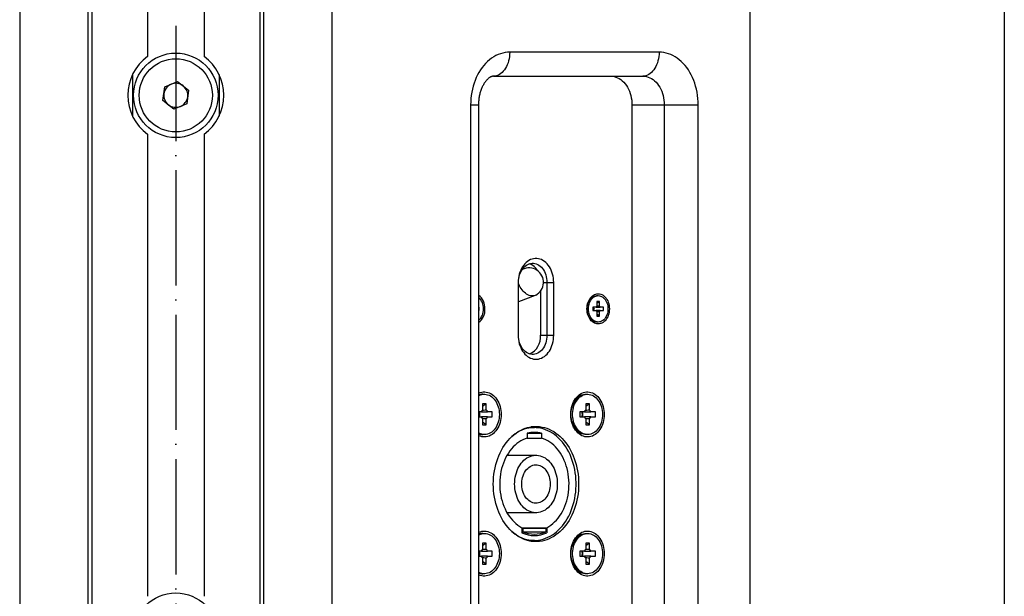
# Model space of a CAD drawing. Header units: millimetres. Extents: x 16448 to 19047, y 3049 to 4868.
# Tile 13 of 41: x 17835 to 18040, y 3938 to 4058. Entities that reach past the tile are written whole.
import ezdxf

# ---------------------------------------------------------------- set-up
doc = ezdxf.new("R2010")
doc.units = ezdxf.units.MM
doc.linetypes.add('ACAD_ISO04W100', pattern=[30, 24, -3, 0, -3])
doc.layers.add('1', color=7, linetype='Continuous')
doc.layers.add('3', color=1, linetype='ACAD_ISO04W100')

msp = doc.modelspace()

# ---------------------------------------------------------------- linework, layer by layer
at = {"layer": '1'}
for p, q in [((17834.875, 4337.671), (17834.875, 3747.671)), ((17899.875, 4337.671), (17899.875, 3747.671)), ((17986.875, 4337.671), (17986.875, 3747.671)), ((18039.875, 4337.671), (18039.875, 3747.671)), ((17849.125, 3772.671), (17849.125, 4312.671)), ((17849.875, 4312.671), (17849.875, 3772.671)), ((17884.875, 4312.671), (17884.875, 3772.671)), ((17885.625, 4312.671), (17885.625, 3772.671)), ((17861.5, 4147.079), (17861.5, 4050.763)), ((17873.25, 4147.079), (17873.25, 4050.763)), ((17967.997, 4051.671), (17936.903, 4051.671)), ((17858.375, 4047.03), (17858.375, 4038.312)), ((17876.375, 4047.03), (17876.375, 4038.312)), ((17865.084, 4044.427), (17867.751, 4045.533)), ((17867.751, 4045.533), (17870.042, 4043.777)), ((17933.542, 4046.671), (17964.636, 4046.671)), ((17864.709, 4041.565), (17865.084, 4044.427)), ((17870.042, 4043.777), (17869.666, 4040.914)), ((17867, 4039.809), (17864.709, 4041.565)), ((17869.666, 4040.914), (17867, 4039.809)), ((17928.76, 4040.671), (17928.76, 3878.671)), ((17928.76, 4040.671), (17930.398, 4040.671)), ((17930.398, 4040.671), (17930.398, 3878.671)), ((17962.355, 4040.671), (17969.078, 4040.671)), ((17962.355, 4040.671), (17962.355, 3878.671)), ((17969.078, 4040.671), (17976.14, 4040.671)), ((17969.078, 4040.671), (17969.078, 3878.671)), ((17976.14, 3878.671), (17976.14, 4040.671)), ((17861.5, 4034.579), (17861.5, 3938.263)), ((17873.25, 4034.579), (17873.25, 3938.263)), ((17939.474, 4006.322), (17939.569, 4006.376)), ((17938.662, 4003.671), (17938.662, 3992.671)), ((17938.662, 4003.671), (17938.73, 4003.671)), ((17938.73, 3992.671), (17938.73, 4003.671)), ((17943.937, 4003.671), (17944.653, 4003.671)), ((17944.653, 4003.671), (17946.065, 4003.671)), ((17944.653, 4003.671), (17944.653, 3992.671)), ((17946.065, 3992.671), (17946.065, 4003.671)), ((17943.308, 4001.868), (17943.308, 3992.671)), ((17942.173, 4000.976), (17938.73, 3999.619)), ((17955.048, 3999.671), (17955.048, 3998.761)), ((17955.596, 3999.671), (17955.048, 3999.671)), ((17955.596, 3999.671), (17955.048, 3999.265)), ((17955.053, 4000.921), (17955.322, 4000.921)), ((17955.596, 3998.761), (17955.596, 3999.671)), ((17930.521, 3998.541), (17930.398, 3998.541)), ((17930.398, 3997.801), (17930.521, 3997.801)), ((17930.521, 3997.801), (17930.521, 3998.541)), ((17954.212, 3998.541), (17954.212, 3997.801)), ((17954.885, 3998.541), (17954.212, 3998.541)), ((17954.212, 3997.801), (17954.885, 3997.801)), ((17954.339, 3998.418), (17954.339, 3998.541)), ((17954.339, 3997.801), (17954.339, 3997.923)), ((17955.048, 3997.581), (17955.048, 3996.671)), ((17955.596, 3996.671), (17955.596, 3997.581)), ((17956.433, 3998.541), (17955.759, 3998.541)), ((17955.759, 3997.801), (17956.433, 3997.801)), ((17956.433, 3997.801), (17956.433, 3998.541)), ((17955.596, 3996.671), (17955.048, 3997.077)), ((17955.048, 3996.671), (17955.596, 3996.671)), ((17955.322, 3995.421), (17955.053, 3995.421)), ((17938.662, 3992.671), (17938.73, 3992.671)), ((17943.308, 3992.671), (17944.653, 3992.671)), ((17944.653, 3992.671), (17946.065, 3992.671)), ((17931.296, 3980.371), (17931.632, 3980.371)), ((17952.765, 3980.371), (17953.101, 3980.371)), ((17931.25, 3978.371), (17931.25, 3977.059)), ((17932.013, 3978.371), (17931.25, 3978.371)), ((17932.013, 3978.371), (17931.25, 3977.805)), ((17932.013, 3977.059), (17932.013, 3978.371)), ((17952.72, 3978.371), (17952.72, 3977.059)), ((17953.482, 3978.371), (17952.72, 3978.371)), ((17953.482, 3978.371), (17952.72, 3977.805)), ((17953.482, 3977.059), (17953.482, 3978.371)), ((17930.974, 3976.686), (17930.398, 3976.686)), ((17930.398, 3975.656), (17930.974, 3975.656)), ((17930.647, 3975.656), (17930.647, 3976.686)), ((17931.25, 3975.283), (17931.25, 3973.971)), ((17932.013, 3973.971), (17932.013, 3975.283)), ((17933.26, 3976.686), (17932.289, 3976.686)), ((17932.289, 3975.656), (17933.26, 3975.656)), ((17933.26, 3975.656), (17933.26, 3976.686)), ((17951.472, 3976.686), (17951.472, 3975.656)), ((17952.444, 3976.686), (17951.472, 3976.686)), ((17951.472, 3975.656), (17952.444, 3975.656)), ((17952.116, 3975.656), (17952.116, 3976.686)), ((17952.72, 3975.283), (17952.72, 3973.971)), ((17953.482, 3973.971), (17953.482, 3975.283)), ((17954.73, 3976.686), (17953.758, 3976.686)), ((17953.758, 3975.656), (17954.73, 3975.656)), ((17954.73, 3975.656), (17954.73, 3976.686)), ((17932.013, 3973.971), (17931.25, 3974.536)), ((17931.25, 3973.971), (17932.013, 3973.971)), ((17940.562, 3973.421), (17942.03, 3973.421)), ((17953.482, 3973.971), (17952.72, 3974.536)), ((17952.72, 3973.971), (17953.482, 3973.971)), ((17931.632, 3971.971), (17931.296, 3971.971)), ((17940.55, 3972.233), (17940.55, 3971.214)), ((17940.55, 3972.233), (17943.511, 3972.233)), ((17940.55, 3971.214), (17943.511, 3971.214)), ((17943.511, 3972.233), (17943.511, 3971.214)), ((17953.101, 3971.971), (17952.765, 3971.971)), ((17936.341, 3967.671), (17942.366, 3967.671)), ((17942.366, 3955.671), (17936.341, 3955.671)), ((17939.439, 3952.571), (17939.439, 3951.507)), ((17939.439, 3952.571), (17944.621, 3952.571)), ((17939.661, 3952.461), (17939.661, 3951.723)), ((17939.661, 3952.461), (17944.399, 3952.461)), ((17944.399, 3952.461), (17944.399, 3951.723)), ((17944.621, 3952.571), (17944.621, 3951.507)), ((17931.296, 3951.371), (17931.632, 3951.371)), ((17939.661, 3951.723), (17944.399, 3951.723)), ((17952.765, 3951.371), (17953.101, 3951.371)), ((17931.25, 3949.371), (17931.25, 3948.059)), ((17932.013, 3949.371), (17931.25, 3949.371)), ((17932.013, 3949.371), (17931.25, 3948.805)), ((17932.013, 3948.059), (17932.013, 3949.371)), ((17942.03, 3949.921), (17940.562, 3949.921)), ((17952.72, 3949.371), (17952.72, 3948.059)), ((17953.482, 3949.371), (17952.72, 3949.371)), ((17953.482, 3949.371), (17952.72, 3948.805)), ((17953.482, 3948.059), (17953.482, 3949.371)), ((17930.974, 3947.686), (17930.398, 3947.686)), ((17930.398, 3946.656), (17930.974, 3946.656)), ((17930.647, 3946.656), (17930.647, 3947.686)), ((17931.25, 3946.283), (17931.25, 3944.971)), ((17932.013, 3944.971), (17932.013, 3946.283)), ((17933.26, 3947.686), (17932.289, 3947.686)), ((17932.289, 3946.656), (17933.26, 3946.656)), ((17933.26, 3946.656), (17933.26, 3947.686)), ((17951.472, 3947.686), (17951.472, 3946.656)), ((17952.444, 3947.686), (17951.472, 3947.686)), ((17951.472, 3946.656), (17952.444, 3946.656)), ((17952.116, 3946.656), (17952.116, 3947.686)), ((17952.72, 3946.283), (17952.72, 3944.971)), ((17953.482, 3944.971), (17953.482, 3946.283)), ((17954.73, 3947.686), (17953.758, 3947.686)), ((17953.758, 3946.656), (17954.73, 3946.656)), ((17954.73, 3946.656), (17954.73, 3947.686)), ((17932.013, 3944.971), (17931.25, 3945.536)), ((17931.25, 3944.971), (17932.013, 3944.971)), ((17953.482, 3944.971), (17952.72, 3945.536)), ((17952.72, 3944.971), (17953.482, 3944.971)), ((17931.632, 3942.971), (17931.296, 3942.971)), ((17953.101, 3942.971), (17952.765, 3942.971))]:
    msp.add_line(p, q, dxfattribs=at)
at = {"layer": '1', "flags": 128}
for points in [[(17936.903, 4051.671), (17936.412, 4051.651), (17935.922, 4051.591), (17935.435, 4051.491), (17934.954, 4051.351), (17934.481, 4051.173), (17934.015, 4050.956), (17933.561, 4050.702), (17933.119, 4050.411), (17932.69, 4050.084), (17932.277, 4049.724), (17931.881, 4049.33), (17931.503, 4048.904), (17931.145, 4048.449), (17930.808, 4047.965), (17930.493, 4047.455), (17930.201, 4046.92), (17929.934, 4046.362), (17929.692, 4045.783), (17929.477, 4045.185), (17929.289, 4044.572), (17929.128, 4043.943), (17928.996, 4043.303), (17928.893, 4042.654), (17928.819, 4041.997), (17928.775, 4041.335), (17928.76, 4040.671)], [(17936.903, 4051.671), (17936.889, 4051.21), (17936.846, 4050.752), (17936.775, 4050.303), (17936.676, 4049.865), (17936.551, 4049.442), (17936.4, 4049.039), (17936.224, 4048.658), (17936.026, 4048.302), (17935.806, 4047.976), (17935.568, 4047.681), (17935.311, 4047.42), (17935.04, 4047.195), (17934.756, 4047.009), (17934.462, 4046.862), (17934.16, 4046.756), (17933.852, 4046.692), (17933.542, 4046.671)], [(17967.997, 4051.671), (17967.983, 4051.21), (17967.94, 4050.752), (17967.869, 4050.303), (17967.77, 4049.865), (17967.645, 4049.442), (17967.493, 4049.039), (17967.318, 4048.658), (17967.12, 4048.302), (17966.9, 4047.976), (17966.661, 4047.681), (17966.405, 4047.42), (17966.134, 4047.195), (17965.85, 4047.009), (17965.556, 4046.862), (17965.253, 4046.756), (17964.946, 4046.692), (17964.636, 4046.671)], [(17976.14, 4040.671), (17976.126, 4041.335), (17976.081, 4041.997), (17976.007, 4042.654), (17975.904, 4043.303), (17975.772, 4043.943), (17975.611, 4044.572), (17975.423, 4045.185), (17975.208, 4045.783), (17974.966, 4046.362), (17974.699, 4046.92), (17974.407, 4047.455), (17974.092, 4047.965), (17973.755, 4048.449), (17973.397, 4048.904), (17973.019, 4049.33), (17972.623, 4049.724), (17972.21, 4050.084), (17971.781, 4050.411), (17971.339, 4050.702), (17970.885, 4050.956), (17970.42, 4051.173), (17969.946, 4051.351), (17969.465, 4051.491), (17968.978, 4051.591), (17968.489, 4051.651), (17967.997, 4051.671)], [(17957.913, 4046.671), (17958.28, 4046.65), (17958.644, 4046.589), (17959.004, 4046.487), (17959.355, 4046.346), (17959.697, 4046.166), (17960.027, 4045.948), (17960.343, 4045.694), (17960.641, 4045.406), (17960.922, 4045.085), (17961.181, 4044.735), (17961.418, 4044.356), (17961.632, 4043.953), (17961.82, 4043.527), (17961.981, 4043.081), (17962.114, 4042.619), (17962.219, 4042.144), (17962.295, 4041.658), (17962.34, 4041.166), (17962.355, 4040.671)], [(17964.636, 4046.671), (17965.002, 4046.65), (17965.367, 4046.589), (17965.726, 4046.487), (17966.078, 4046.346), (17966.42, 4046.166), (17966.75, 4045.948), (17967.065, 4045.694), (17967.364, 4045.406), (17967.644, 4045.085), (17967.904, 4044.735), (17968.141, 4044.356), (17968.354, 4043.953), (17968.542, 4043.527), (17968.703, 4043.081), (17968.837, 4042.619), (17968.942, 4042.144), (17969.017, 4041.658), (17969.062, 4041.166), (17969.078, 4040.671)], [(17946.065, 4003.671), (17946.05, 4004.119), (17946.006, 4004.564), (17945.932, 4005.001), (17945.829, 4005.428), (17945.699, 4005.84), (17945.541, 4006.235), (17945.358, 4006.61), (17945.151, 4006.961), (17944.922, 4007.285), (17944.671, 4007.58), (17944.403, 4007.844), (17944.118, 4008.074), (17943.818, 4008.269), (17943.507, 4008.426), (17943.187, 4008.546), (17942.86, 4008.626), (17942.53, 4008.666), (17942.197, 4008.666), (17941.867, 4008.626), (17941.54, 4008.546), (17941.22, 4008.426), (17940.909, 4008.269), (17940.609, 4008.074), (17940.324, 4007.844), (17940.056, 4007.58), (17939.805, 4007.285), (17939.576, 4006.961), (17939.369, 4006.61), (17939.186, 4006.235), (17939.028, 4005.84), (17938.898, 4005.428), (17938.795, 4005.001), (17938.721, 4004.564), (17938.677, 4004.119), (17938.662, 4003.671)], [(17938.73, 4003.671), (17938.745, 4004.076), (17938.791, 4004.476), (17938.866, 4004.868), (17938.97, 4005.248), (17939.102, 4005.612), (17939.261, 4005.956), (17939.444, 4006.276), (17939.651, 4006.57), (17939.879, 4006.834), (17940.125, 4007.065), (17940.387, 4007.262), (17940.663, 4007.422), (17940.949, 4007.543), (17941.243, 4007.625), (17941.541, 4007.666), (17941.841, 4007.666), (17942.14, 4007.625), (17942.434, 4007.543), (17942.72, 4007.422), (17942.995, 4007.262), (17943.258, 4007.065), (17943.504, 4006.834), (17943.732, 4006.57), (17943.938, 4006.276), (17944.122, 4005.956), (17944.28, 4005.612), (17944.413, 4005.248), (17944.517, 4004.868), (17944.592, 4004.476), (17944.637, 4004.076), (17944.653, 4003.671)], [(17942.305, 4001.035), (17942.193, 4000.984), (17941.963, 4000.911), (17941.719, 4000.874), (17941.466, 4000.874), (17941.205, 4000.911), (17940.941, 4000.984), (17940.677, 4001.093), (17940.417, 4001.236), (17940.163, 4001.411), (17939.919, 4001.616), (17939.688, 4001.848), (17939.474, 4002.104), (17939.279, 4002.382), (17939.106, 4002.676), (17938.956, 4002.984), (17938.832, 4003.302), (17938.736, 4003.625), (17938.73, 4003.647)], [(17957.654, 3998.171), (17957.639, 3997.818), (17957.596, 3997.47), (17957.523, 3997.131), (17957.423, 3996.804), (17957.297, 3996.495), (17957.145, 3996.207), (17956.971, 3995.943), (17956.776, 3995.708), (17956.563, 3995.504), (17956.334, 3995.333), (17956.092, 3995.198), (17955.841, 3995.1), (17955.583, 3995.041), (17955.322, 3995.021), (17955.061, 3995.041), (17954.803, 3995.1), (17954.552, 3995.198), (17954.31, 3995.333), (17954.081, 3995.504), (17953.868, 3995.708), (17953.673, 3995.943), (17953.499, 3996.207), (17953.347, 3996.495), (17953.221, 3996.804), (17953.121, 3997.131), (17953.048, 3997.47), (17953.005, 3997.818), (17952.99, 3998.171), (17953.005, 3998.524), (17953.048, 3998.872), (17953.121, 3999.211), (17953.221, 3999.538), (17953.347, 3999.847), (17953.499, 4000.135), (17953.673, 4000.398), (17953.868, 4000.634), (17954.081, 4000.838), (17954.31, 4001.009), (17954.552, 4001.144), (17954.803, 4001.242), (17955.061, 4001.301), (17955.322, 4001.321), (17955.583, 4001.301), (17955.841, 4001.242), (17956.092, 4001.144), (17956.334, 4001.009), (17956.563, 4000.838), (17956.776, 4000.634), (17956.971, 4000.398), (17957.145, 4000.135), (17957.297, 3999.847), (17957.423, 3999.538), (17957.523, 3999.211), (17957.596, 3998.872), (17957.639, 3998.524), (17957.654, 3998.171)], [(17955.053, 3995.421), (17954.808, 3995.441), (17954.566, 3995.501), (17954.331, 3995.6), (17954.107, 3995.736), (17953.897, 3995.908), (17953.703, 3996.112), (17953.529, 3996.347), (17953.378, 3996.609), (17953.25, 3996.893), (17953.15, 3997.196), (17953.076, 3997.513), (17953.032, 3997.839), (17953.017, 3998.171), (17953.032, 3998.502), (17953.076, 3998.829), (17953.15, 3999.146), (17953.25, 3999.449), (17953.378, 3999.733), (17953.529, 3999.994), (17953.703, 4000.229), (17953.897, 4000.434), (17954.107, 4000.606), (17954.331, 4000.742), (17954.566, 4000.841), (17954.808, 4000.901), (17955.053, 4000.921), (17955.053, 4000.921)], [(17957.358, 3998.171), (17957.343, 3997.839), (17957.299, 3997.513), (17957.226, 3997.196), (17957.125, 3996.893), (17956.998, 3996.609), (17956.846, 3996.347), (17956.672, 3996.112), (17956.479, 3995.908), (17956.268, 3995.736), (17956.044, 3995.6), (17955.809, 3995.501), (17955.567, 3995.441), (17955.322, 3995.421), (17955.077, 3995.441), (17954.835, 3995.501), (17954.6, 3995.6), (17954.376, 3995.736), (17954.166, 3995.908), (17953.972, 3996.112), (17953.798, 3996.347), (17953.647, 3996.609), (17953.519, 3996.893), (17953.418, 3997.196), (17953.345, 3997.513), (17953.301, 3997.839), (17953.286, 3998.171), (17953.301, 3998.502), (17953.345, 3998.829), (17953.418, 3999.146), (17953.519, 3999.449), (17953.647, 3999.733), (17953.798, 3999.994), (17953.972, 4000.229), (17954.166, 4000.434), (17954.376, 4000.606), (17954.6, 4000.742), (17954.835, 4000.841), (17955.077, 4000.901), (17955.322, 4000.921), (17955.567, 4000.901), (17955.809, 4000.841), (17956.044, 4000.742), (17956.268, 4000.606), (17956.479, 4000.434), (17956.672, 4000.229), (17956.846, 3999.994), (17956.998, 3999.733), (17957.125, 3999.449), (17957.226, 3999.146), (17957.299, 3998.829), (17957.343, 3998.502), (17957.358, 3998.171)], [(17938.662, 3992.671), (17938.677, 3992.223), (17938.721, 3991.778), (17938.795, 3991.341), (17938.898, 3990.914), (17939.028, 3990.501), (17939.186, 3990.106), (17939.369, 3989.732), (17939.576, 3989.381), (17939.805, 3989.057), (17940.056, 3988.762), (17940.324, 3988.498), (17940.609, 3988.268), (17940.909, 3988.073), (17941.22, 3987.916), (17941.54, 3987.796), (17941.867, 3987.716), (17942.197, 3987.676), (17942.53, 3987.676), (17942.86, 3987.716), (17943.187, 3987.796), (17943.507, 3987.916), (17943.818, 3988.073), (17944.118, 3988.268), (17944.403, 3988.498), (17944.671, 3988.762), (17944.922, 3989.057), (17945.151, 3989.381), (17945.358, 3989.732), (17945.541, 3990.106), (17945.699, 3990.501), (17945.829, 3990.914), (17945.932, 3991.341), (17946.006, 3991.778), (17946.05, 3992.223), (17946.065, 3992.671)], [(17944.653, 3992.671), (17944.637, 3992.266), (17944.592, 3991.866), (17944.517, 3991.473), (17944.413, 3991.093), (17944.28, 3990.73), (17944.122, 3990.386), (17943.938, 3990.065), (17943.732, 3989.772), (17943.504, 3989.508), (17943.258, 3989.276), (17942.995, 3989.08), (17942.72, 3988.92), (17942.434, 3988.799), (17942.14, 3988.717), (17941.841, 3988.676), (17941.541, 3988.676), (17941.243, 3988.717), (17940.949, 3988.799), (17940.663, 3988.92), (17940.387, 3989.08), (17940.125, 3989.276), (17939.879, 3989.508), (17939.651, 3989.772), (17939.444, 3990.065), (17939.261, 3990.386), (17939.102, 3990.73), (17938.97, 3991.093), (17938.866, 3991.473), (17938.791, 3991.866), (17938.745, 3992.266), (17938.73, 3992.671)], [(17930.398, 3980.566), (17930.466, 3980.6), (17930.769, 3980.724), (17931.079, 3980.811), (17931.394, 3980.86), (17931.711, 3980.87), (17932.027, 3980.84), (17932.34, 3980.773), (17932.646, 3980.667), (17932.945, 3980.523), (17933.232, 3980.344), (17933.507, 3980.13), (17933.766, 3979.883), (17934.007, 3979.606), (17934.228, 3979.3), (17934.428, 3978.968), (17934.605, 3978.613), (17934.757, 3978.238), (17934.883, 3977.845), (17934.982, 3977.439), (17935.054, 3977.022), (17935.097, 3976.598), (17935.111, 3976.171)], [(17930.398, 3980.026), (17930.529, 3980.098), (17930.815, 3980.223), (17931.108, 3980.311), (17931.406, 3980.36), (17931.707, 3980.37), (17932.006, 3980.34), (17932.303, 3980.272), (17932.592, 3980.165), (17932.873, 3980.021), (17933.143, 3979.842), (17933.398, 3979.627), (17933.637, 3979.381), (17933.857, 3979.105), (17934.056, 3978.801), (17934.233, 3978.473), (17934.385, 3978.123), (17934.511, 3977.755), (17934.611, 3977.372), (17934.683, 3976.978), (17934.726, 3976.576), (17934.741, 3976.171)], [(17956.581, 3976.171), (17956.566, 3975.743), (17956.523, 3975.32), (17956.452, 3974.903), (17956.352, 3974.497), (17956.226, 3974.104), (17956.074, 3973.729), (17955.897, 3973.374), (17955.697, 3973.042), (17955.476, 3972.736), (17955.235, 3972.458), (17954.976, 3972.212), (17954.702, 3971.998), (17954.414, 3971.818), (17954.116, 3971.675), (17953.809, 3971.569), (17953.496, 3971.501), (17953.18, 3971.472), (17952.864, 3971.482), (17952.549, 3971.53), (17952.239, 3971.617), (17951.936, 3971.742), (17951.643, 3971.904), (17951.361, 3972.101), (17951.094, 3972.331), (17950.844, 3972.593), (17950.613, 3972.886), (17950.402, 3973.205), (17950.213, 3973.549), (17950.049, 3973.914), (17949.91, 3974.298), (17949.797, 3974.698), (17949.711, 3975.11), (17949.654, 3975.531), (17949.625, 3975.957), (17949.625, 3976.385), (17949.654, 3976.811), (17949.711, 3977.232), (17949.797, 3977.644), (17949.91, 3978.043), (17950.049, 3978.428), (17950.213, 3978.793), (17950.402, 3979.137), (17950.613, 3979.456), (17950.844, 3979.748), (17951.094, 3980.011), (17951.361, 3980.241), (17951.643, 3980.438), (17951.936, 3980.6), (17952.239, 3980.724), (17952.549, 3980.811), (17952.864, 3980.86), (17953.18, 3980.87), (17953.496, 3980.84), (17953.809, 3980.773), (17954.116, 3980.667), (17954.414, 3980.523), (17954.702, 3980.344), (17954.976, 3980.13), (17955.235, 3979.883), (17955.476, 3979.606), (17955.697, 3979.3), (17955.897, 3978.968), (17956.074, 3978.613), (17956.226, 3978.238), (17956.352, 3977.845), (17956.452, 3977.439), (17956.523, 3977.022), (17956.566, 3976.598), (17956.581, 3976.171)], [(17952.765, 3971.971), (17952.54, 3971.982), (17952.241, 3972.031), (17951.948, 3972.118), (17951.662, 3972.244), (17951.387, 3972.406), (17951.124, 3972.603), (17950.877, 3972.834), (17950.647, 3973.095), (17950.438, 3973.386), (17950.249, 3973.702), (17950.085, 3974.042), (17949.945, 3974.401), (17949.832, 3974.777), (17949.746, 3975.166), (17949.688, 3975.564), (17949.659, 3975.968), (17949.659, 3976.374), (17949.688, 3976.778), (17949.746, 3977.176), (17949.832, 3977.565), (17949.945, 3977.941), (17950.085, 3978.3), (17950.249, 3978.64), (17950.438, 3978.956), (17950.647, 3979.246), (17950.877, 3979.508), (17951.124, 3979.739), (17951.387, 3979.936), (17951.662, 3980.098), (17951.948, 3980.223), (17952.241, 3980.311), (17952.54, 3980.36), (17952.765, 3980.371)], [(17956.21, 3976.171), (17956.196, 3975.766), (17956.152, 3975.364), (17956.081, 3974.97), (17955.981, 3974.587), (17955.854, 3974.219), (17955.702, 3973.869), (17955.525, 3973.541), (17955.326, 3973.237), (17955.106, 3972.961), (17954.867, 3972.714), (17954.612, 3972.5), (17954.343, 3972.32), (17954.062, 3972.176), (17953.772, 3972.07), (17953.476, 3972.002), (17953.176, 3971.972), (17952.876, 3971.982), (17952.578, 3972.031), (17952.284, 3972.118), (17951.998, 3972.244), (17951.723, 3972.406), (17951.46, 3972.603), (17951.213, 3972.834), (17950.984, 3973.095), (17950.774, 3973.386), (17950.586, 3973.702), (17950.421, 3974.042), (17950.281, 3974.401), (17950.168, 3974.777), (17950.082, 3975.166), (17950.024, 3975.564), (17949.995, 3975.968), (17949.995, 3976.374), (17950.024, 3976.778), (17950.082, 3977.176), (17950.168, 3977.565), (17950.281, 3977.941), (17950.421, 3978.3), (17950.586, 3978.64), (17950.774, 3978.956), (17950.984, 3979.246), (17951.213, 3979.508), (17951.46, 3979.739), (17951.723, 3979.936), (17951.998, 3980.098), (17952.284, 3980.223), (17952.578, 3980.311), (17952.876, 3980.36), (17953.176, 3980.37), (17953.476, 3980.34), (17953.772, 3980.272), (17954.062, 3980.165), (17954.343, 3980.021), (17954.612, 3979.842), (17954.867, 3979.627), (17955.106, 3979.381), (17955.326, 3979.105), (17955.525, 3978.801), (17955.702, 3978.473), (17955.854, 3978.123), (17955.981, 3977.755), (17956.081, 3977.372), (17956.152, 3976.978), (17956.196, 3976.576), (17956.21, 3976.171)], [(17934.741, 3976.171), (17934.726, 3975.766), (17934.683, 3975.364), (17934.611, 3974.97), (17934.511, 3974.587), (17934.385, 3974.219), (17934.233, 3973.869), (17934.056, 3973.541), (17933.857, 3973.237), (17933.637, 3972.961), (17933.398, 3972.714), (17933.143, 3972.5), (17932.873, 3972.32), (17932.592, 3972.176), (17932.303, 3972.07), (17932.006, 3972.002), (17931.707, 3971.972), (17931.406, 3971.982), (17931.108, 3972.031), (17930.815, 3972.118), (17930.529, 3972.244), (17930.398, 3972.315)], [(17935.111, 3976.171), (17935.097, 3975.743), (17935.054, 3975.32), (17934.982, 3974.903), (17934.883, 3974.497), (17934.757, 3974.104), (17934.605, 3973.729), (17934.428, 3973.374), (17934.228, 3973.042), (17934.007, 3972.736), (17933.766, 3972.458), (17933.507, 3972.212), (17933.232, 3971.998), (17932.945, 3971.818), (17932.646, 3971.675), (17932.34, 3971.569), (17932.027, 3971.501), (17931.711, 3971.472), (17931.394, 3971.482), (17931.079, 3971.53), (17930.769, 3971.617), (17930.466, 3971.742), (17930.398, 3971.776)], [(17951.25, 3961.671), (17951.236, 3960.986), (17951.192, 3960.303), (17951.12, 3959.625), (17951.019, 3958.953), (17950.89, 3958.29), (17950.734, 3957.638), (17950.55, 3957), (17950.339, 3956.376), (17950.102, 3955.77), (17949.84, 3955.183), (17949.554, 3954.617), (17949.244, 3954.075), (17948.911, 3953.557), (17948.558, 3953.065), (17948.184, 3952.602), (17947.791, 3952.168), (17947.381, 3951.765), (17946.954, 3951.395), (17946.512, 3951.058), (17946.057, 3950.755), (17945.589, 3950.489), (17945.112, 3950.258), (17944.625, 3950.065), (17944.131, 3949.91), (17943.631, 3949.793), (17943.127, 3949.715), (17942.62, 3949.676), (17942.113, 3949.676), (17941.606, 3949.715), (17941.102, 3949.793), (17940.602, 3949.91), (17940.108, 3950.065), (17939.621, 3950.258), (17939.143, 3950.489), (17938.676, 3950.755), (17938.221, 3951.058), (17937.779, 3951.395), (17937.352, 3951.765), (17936.941, 3952.168), (17936.549, 3952.602), (17936.175, 3953.065), (17935.821, 3953.557), (17935.489, 3954.075), (17935.179, 3954.617), (17934.893, 3955.183), (17934.631, 3955.77), (17934.394, 3956.376), (17934.183, 3957), (17933.999, 3957.638), (17933.842, 3958.29), (17933.713, 3958.953), (17933.613, 3959.625), (17933.54, 3960.303), (17933.497, 3960.986), (17933.482, 3961.671), (17933.497, 3962.356), (17933.54, 3963.039), (17933.613, 3963.717), (17933.713, 3964.389), (17933.842, 3965.052), (17933.999, 3965.703), (17934.183, 3966.342), (17934.394, 3966.966), (17934.631, 3967.572), (17934.893, 3968.159), (17935.179, 3968.724), (17935.489, 3969.267), (17935.821, 3969.785), (17936.175, 3970.276), (17936.549, 3970.74), (17936.941, 3971.174), (17937.352, 3971.577), (17937.779, 3971.947), (17938.221, 3972.284), (17938.676, 3972.586), (17939.143, 3972.853), (17939.621, 3973.084), (17940.108, 3973.277), (17940.602, 3973.432), (17941.102, 3973.549), (17941.606, 3973.627), (17942.113, 3973.666), (17942.62, 3973.666), (17943.127, 3973.627), (17943.631, 3973.549), (17944.131, 3973.432), (17944.625, 3973.277), (17945.112, 3973.084), (17945.589, 3972.853), (17946.057, 3972.586), (17946.512, 3972.284), (17946.954, 3971.947), (17947.381, 3971.577), (17947.791, 3971.174), (17948.184, 3970.74), (17948.558, 3970.276), (17948.911, 3969.785), (17949.244, 3969.267), (17949.554, 3968.724), (17949.84, 3968.159), (17950.102, 3967.572), (17950.339, 3966.966), (17950.55, 3966.342), (17950.734, 3965.703), (17950.89, 3965.052), (17951.019, 3964.389), (17951.12, 3963.717), (17951.192, 3963.039), (17951.236, 3962.356), (17951.25, 3961.671)], [(17937.357, 3951.76), (17937.609, 3951.552), (17938.048, 3951.225), (17938.5, 3950.932), (17938.964, 3950.675), (17939.438, 3950.455), (17939.92, 3950.272), (17940.41, 3950.126), (17940.905, 3950.02), (17941.404, 3949.951), (17941.905, 3949.922), (17942.406, 3949.932), (17942.906, 3949.981), (17943.403, 3950.068), (17943.896, 3950.194), (17944.382, 3950.359), (17944.861, 3950.56), (17945.33, 3950.799), (17945.788, 3951.074), (17946.234, 3951.384), (17946.666, 3951.728), (17947.082, 3952.106), (17947.482, 3952.515), (17947.863, 3952.954), (17948.225, 3953.422), (17948.567, 3953.918), (17948.887, 3954.44), (17949.184, 3954.985), (17949.457, 3955.553), (17949.706, 3956.141), (17949.929, 3956.748), (17950.126, 3957.371), (17950.295, 3958.008), (17950.438, 3958.657), (17950.553, 3959.316), (17950.639, 3959.983), (17950.697, 3960.656), (17950.725, 3961.332), (17950.725, 3962.009), (17950.697, 3962.686), (17950.639, 3963.358), (17950.553, 3964.025), (17950.438, 3964.685), (17950.295, 3965.334), (17950.126, 3965.971), (17949.929, 3966.594), (17949.706, 3967.2), (17949.457, 3967.789), (17949.184, 3968.356), (17948.887, 3968.902), (17948.567, 3969.423), (17948.225, 3969.919), (17947.863, 3970.388), (17947.482, 3970.827), (17947.082, 3971.236), (17946.666, 3971.613), (17946.234, 3971.958), (17945.788, 3972.268), (17945.33, 3972.543), (17944.861, 3972.781), (17944.382, 3972.983), (17943.896, 3973.147), (17943.403, 3973.274), (17942.906, 3973.361), (17942.406, 3973.41), (17941.905, 3973.42), (17941.404, 3973.39), (17940.905, 3973.322), (17940.41, 3973.215), (17939.92, 3973.07), (17939.438, 3972.887), (17938.964, 3972.667), (17938.5, 3972.41), (17938.048, 3972.117), (17937.609, 3971.79), (17937.357, 3971.582)], [(17940.55, 3971.214), (17940.099, 3971.066), (17939.657, 3970.879), (17939.225, 3970.654), (17938.804, 3970.393), (17938.396, 3970.095), (17938.004, 3969.763), (17937.628, 3969.397), (17937.27, 3969), (17936.932, 3968.572), (17936.614, 3968.116), (17936.319, 3967.634), (17936.048, 3967.127), (17935.801, 3966.597), (17935.58, 3966.047), (17935.385, 3965.479), (17935.218, 3964.895), (17935.079, 3964.299), (17934.969, 3963.691), (17934.887, 3963.075), (17934.835, 3962.453), (17934.813, 3961.828), (17934.82, 3961.202), (17934.858, 3960.578), (17934.924, 3959.959), (17935.02, 3959.347), (17935.145, 3958.744), (17935.298, 3958.153), (17935.479, 3957.577), (17935.687, 3957.018), (17935.921, 3956.478), (17936.18, 3955.959), (17936.464, 3955.464), (17936.77, 3954.995), (17937.098, 3954.553), (17937.446, 3954.14), (17937.813, 3953.758), (17938.198, 3953.409), (17938.598, 3953.094), (17939.012, 3952.814), (17939.439, 3952.571)], [(17944.621, 3952.571), (17945.048, 3952.814), (17945.463, 3953.094), (17945.863, 3953.409), (17946.247, 3953.758), (17946.615, 3954.14), (17946.963, 3954.553), (17947.291, 3954.995), (17947.597, 3955.464), (17947.88, 3955.959), (17948.139, 3956.478), (17948.373, 3957.018), (17948.581, 3957.577), (17948.762, 3958.153), (17948.915, 3958.744), (17949.04, 3959.347), (17949.136, 3959.959), (17949.203, 3960.578), (17949.24, 3961.202), (17949.247, 3961.828), (17949.225, 3962.453), (17949.173, 3963.075), (17949.092, 3963.691), (17948.981, 3964.299), (17948.842, 3964.895), (17948.675, 3965.479), (17948.48, 3966.047), (17948.259, 3966.597), (17948.013, 3967.127), (17947.741, 3967.634), (17947.446, 3968.116), (17947.129, 3968.572), (17946.791, 3969), (17946.433, 3969.397), (17946.057, 3969.763), (17945.664, 3970.095), (17945.257, 3970.393), (17944.836, 3970.654), (17944.403, 3970.879), (17943.961, 3971.066), (17943.511, 3971.214)], [(17946.808, 3961.671), (17946.794, 3961.188), (17946.751, 3960.708), (17946.679, 3960.235), (17946.58, 3959.771), (17946.453, 3959.319), (17946.299, 3958.883), (17946.121, 3958.464), (17945.917, 3958.066), (17945.691, 3957.692), (17945.443, 3957.344), (17945.176, 3957.023), (17944.89, 3956.733), (17944.587, 3956.475), (17944.271, 3956.25), (17943.941, 3956.061), (17943.602, 3955.908), (17943.255, 3955.792), (17942.902, 3955.715), (17942.545, 3955.676), (17942.187, 3955.676), (17941.831, 3955.715), (17941.478, 3955.792), (17941.131, 3955.908), (17940.791, 3956.061), (17940.462, 3956.25), (17940.145, 3956.475), (17939.843, 3956.733), (17939.557, 3957.023), (17939.289, 3957.344), (17939.041, 3957.692), (17938.815, 3958.066), (17938.612, 3958.464), (17938.433, 3958.883), (17938.28, 3959.319), (17938.153, 3959.771), (17938.053, 3960.235), (17937.982, 3960.708), (17937.939, 3961.188), (17937.924, 3961.671), (17937.939, 3962.154), (17937.982, 3962.633), (17938.053, 3963.107), (17938.153, 3963.571), (17938.28, 3964.023), (17938.433, 3964.459), (17938.612, 3964.878), (17938.815, 3965.275), (17939.041, 3965.65), (17939.289, 3965.998), (17939.557, 3966.319), (17939.843, 3966.609), (17940.145, 3966.867), (17940.462, 3967.092), (17940.791, 3967.281), (17941.131, 3967.434), (17941.478, 3967.55), (17941.831, 3967.627), (17942.187, 3967.666), (17942.545, 3967.666), (17942.902, 3967.627), (17943.255, 3967.55), (17943.602, 3967.434), (17943.941, 3967.281), (17944.271, 3967.092), (17944.587, 3966.867), (17944.89, 3966.609), (17945.176, 3966.319), (17945.443, 3965.998), (17945.691, 3965.65), (17945.917, 3965.275), (17946.121, 3964.878), (17946.299, 3964.459), (17946.453, 3964.023), (17946.58, 3963.571), (17946.679, 3963.107), (17946.751, 3962.633), (17946.794, 3962.154), (17946.808, 3961.671)], [(17945.328, 3961.671), (17945.313, 3961.273), (17945.269, 3960.878), (17945.196, 3960.492), (17945.095, 3960.117), (17944.967, 3959.758), (17944.813, 3959.418), (17944.635, 3959.1), (17944.434, 3958.807), (17944.213, 3958.544), (17943.973, 3958.311), (17943.717, 3958.111), (17943.448, 3957.947), (17943.168, 3957.82), (17942.881, 3957.732), (17942.588, 3957.682), (17942.293, 3957.672), (17941.998, 3957.702), (17941.707, 3957.771), (17941.423, 3957.879), (17941.148, 3958.025), (17940.886, 3958.207), (17940.638, 3958.423), (17940.407, 3958.672), (17940.196, 3958.95), (17940.006, 3959.256), (17939.839, 3959.585), (17939.698, 3959.935), (17939.584, 3960.303), (17939.497, 3960.684), (17939.438, 3961.075), (17939.409, 3961.471), (17939.409, 3961.87), (17939.438, 3962.267), (17939.497, 3962.658), (17939.584, 3963.039), (17939.698, 3963.406), (17939.839, 3963.757), (17940.006, 3964.086), (17940.196, 3964.392), (17940.407, 3964.67), (17940.638, 3964.919), (17940.886, 3965.135), (17941.148, 3965.317), (17941.423, 3965.463), (17941.707, 3965.571), (17941.998, 3965.64), (17942.293, 3965.67), (17942.588, 3965.66), (17942.881, 3965.61), (17943.168, 3965.521), (17943.448, 3965.394), (17943.717, 3965.23), (17943.973, 3965.031), (17944.213, 3964.798), (17944.434, 3964.534), (17944.635, 3964.242), (17944.813, 3963.924), (17944.967, 3963.584), (17945.095, 3963.225), (17945.196, 3962.85), (17945.269, 3962.463), (17945.313, 3962.069), (17945.328, 3961.671)], [(17930.398, 3951.566), (17930.466, 3951.6), (17930.769, 3951.724), (17931.079, 3951.811), (17931.394, 3951.86), (17931.711, 3951.87), (17932.027, 3951.84), (17932.34, 3951.773), (17932.646, 3951.667), (17932.945, 3951.523), (17933.232, 3951.344), (17933.507, 3951.13), (17933.766, 3950.883), (17934.007, 3950.606), (17934.228, 3950.3), (17934.428, 3949.968), (17934.605, 3949.613), (17934.757, 3949.238), (17934.883, 3948.845), (17934.982, 3948.439), (17935.054, 3948.022), (17935.097, 3947.598), (17935.111, 3947.171)], [(17930.398, 3951.026), (17930.529, 3951.098), (17930.815, 3951.223), (17931.108, 3951.311), (17931.406, 3951.36), (17931.707, 3951.37), (17932.006, 3951.34), (17932.303, 3951.272), (17932.592, 3951.165), (17932.873, 3951.021), (17933.143, 3950.842), (17933.398, 3950.627), (17933.637, 3950.381), (17933.857, 3950.105), (17934.056, 3949.801), (17934.233, 3949.473), (17934.385, 3949.123), (17934.511, 3948.755), (17934.611, 3948.372), (17934.683, 3947.978), (17934.726, 3947.576), (17934.741, 3947.171)], [(17956.581, 3947.171), (17956.566, 3946.743), (17956.523, 3946.32), (17956.452, 3945.903), (17956.352, 3945.497), (17956.226, 3945.104), (17956.074, 3944.729), (17955.897, 3944.374), (17955.697, 3944.042), (17955.476, 3943.736), (17955.235, 3943.458), (17954.976, 3943.212), (17954.702, 3942.998), (17954.414, 3942.818), (17954.116, 3942.675), (17953.809, 3942.569), (17953.496, 3942.501), (17953.18, 3942.472), (17952.864, 3942.482), (17952.549, 3942.53), (17952.239, 3942.617), (17951.936, 3942.742), (17951.643, 3942.904), (17951.361, 3943.101), (17951.094, 3943.331), (17950.844, 3943.593), (17950.613, 3943.886), (17950.402, 3944.205), (17950.213, 3944.549), (17950.049, 3944.914), (17949.91, 3945.298), (17949.797, 3945.698), (17949.711, 3946.11), (17949.654, 3946.531), (17949.625, 3946.957), (17949.625, 3947.385), (17949.654, 3947.811), (17949.711, 3948.232), (17949.797, 3948.644), (17949.91, 3949.043), (17950.049, 3949.428), (17950.213, 3949.793), (17950.402, 3950.137), (17950.613, 3950.456), (17950.844, 3950.748), (17951.094, 3951.011), (17951.361, 3951.241), (17951.643, 3951.438), (17951.936, 3951.6), (17952.239, 3951.724), (17952.549, 3951.811), (17952.864, 3951.86), (17953.18, 3951.87), (17953.496, 3951.84), (17953.809, 3951.773), (17954.116, 3951.667), (17954.414, 3951.523), (17954.702, 3951.344), (17954.976, 3951.13), (17955.235, 3950.883), (17955.476, 3950.606), (17955.697, 3950.3), (17955.897, 3949.968), (17956.074, 3949.613), (17956.226, 3949.238), (17956.352, 3948.845), (17956.452, 3948.439), (17956.523, 3948.022), (17956.566, 3947.598), (17956.581, 3947.171)], [(17952.765, 3942.971), (17952.54, 3942.982), (17952.241, 3943.031), (17951.948, 3943.118), (17951.662, 3943.244), (17951.387, 3943.406), (17951.124, 3943.603), (17950.877, 3943.834), (17950.647, 3944.095), (17950.438, 3944.386), (17950.249, 3944.702), (17950.085, 3945.042), (17949.945, 3945.401), (17949.832, 3945.777), (17949.746, 3946.166), (17949.688, 3946.564), (17949.659, 3946.968), (17949.659, 3947.374), (17949.688, 3947.778), (17949.746, 3948.176), (17949.832, 3948.565), (17949.945, 3948.941), (17950.085, 3949.3), (17950.249, 3949.64), (17950.438, 3949.956), (17950.647, 3950.246), (17950.877, 3950.508), (17951.124, 3950.739), (17951.387, 3950.936), (17951.662, 3951.098), (17951.948, 3951.223), (17952.241, 3951.311), (17952.54, 3951.36), (17952.765, 3951.371)], [(17956.21, 3947.171), (17956.196, 3946.766), (17956.152, 3946.364), (17956.081, 3945.97), (17955.981, 3945.587), (17955.854, 3945.219), (17955.702, 3944.869), (17955.525, 3944.541), (17955.326, 3944.237), (17955.106, 3943.961), (17954.867, 3943.714), (17954.612, 3943.5), (17954.343, 3943.32), (17954.062, 3943.176), (17953.772, 3943.07), (17953.476, 3943.002), (17953.176, 3942.972), (17952.876, 3942.982), (17952.578, 3943.031), (17952.284, 3943.118), (17951.998, 3943.244), (17951.723, 3943.406), (17951.46, 3943.603), (17951.213, 3943.834), (17950.984, 3944.095), (17950.774, 3944.386), (17950.586, 3944.702), (17950.421, 3945.042), (17950.281, 3945.401), (17950.168, 3945.777), (17950.082, 3946.166), (17950.024, 3946.564), (17949.995, 3946.968), (17949.995, 3947.374), (17950.024, 3947.778), (17950.082, 3948.176), (17950.168, 3948.565), (17950.281, 3948.941), (17950.421, 3949.3), (17950.586, 3949.64), (17950.774, 3949.956), (17950.984, 3950.246), (17951.213, 3950.508), (17951.46, 3950.739), (17951.723, 3950.936), (17951.998, 3951.098), (17952.284, 3951.223), (17952.578, 3951.311), (17952.876, 3951.36), (17953.176, 3951.37), (17953.476, 3951.34), (17953.772, 3951.272), (17954.062, 3951.165), (17954.343, 3951.021), (17954.612, 3950.842), (17954.867, 3950.627), (17955.106, 3950.381), (17955.326, 3950.105), (17955.525, 3949.801), (17955.702, 3949.473), (17955.854, 3949.123), (17955.981, 3948.755), (17956.081, 3948.372), (17956.152, 3947.978), (17956.196, 3947.576), (17956.21, 3947.171)], [(17934.741, 3947.171), (17934.726, 3946.766), (17934.683, 3946.364), (17934.611, 3945.97), (17934.511, 3945.587), (17934.385, 3945.219), (17934.233, 3944.869), (17934.056, 3944.541), (17933.857, 3944.237), (17933.637, 3943.961), (17933.398, 3943.714), (17933.143, 3943.5), (17932.873, 3943.32), (17932.592, 3943.176), (17932.303, 3943.07), (17932.006, 3943.002), (17931.707, 3942.972), (17931.406, 3942.982), (17931.108, 3943.031), (17930.815, 3943.118), (17930.529, 3943.244), (17930.398, 3943.315)], [(17935.111, 3947.171), (17935.097, 3946.743), (17935.054, 3946.32), (17934.982, 3945.903), (17934.883, 3945.497), (17934.757, 3945.104), (17934.605, 3944.729), (17934.428, 3944.374), (17934.228, 3944.042), (17934.007, 3943.736), (17933.766, 3943.458), (17933.507, 3943.212), (17933.232, 3942.998), (17932.945, 3942.818), (17932.646, 3942.675), (17932.34, 3942.569), (17932.027, 3942.501), (17931.711, 3942.472), (17931.394, 3942.482), (17931.079, 3942.53), (17930.769, 3942.617), (17930.466, 3942.742), (17930.398, 3942.776)]]:
    msp.add_lwpolyline(points, dxfattribs=at)
at = {"layer": '1'}
for centre, radius in [((17867.375, 4042.671), 8.8), ((17867.375, 4042.671), 7.62), ((17867.375, 3930.171), 8.8)]:
    msp.add_circle(centre, radius, dxfattribs=at)
for centre, radius, start, end in [((17867.375, 4042.671), 10, 125.9798, 234.0202), ((17867.375, 4042.671), 10, 305.9798, 54.0202), ((17867.375, 4042.671), 2.5, 112.52267, 172.52267), ((17867.375, 4042.671), 2.5, 52.52267, 112.52267), ((17867.375, 4042.671), 2.5, 352.52267, 52.52267), ((17867.375, 4042.671), 2.5, 172.52267, 232.52267), ((17867.375, 4042.671), 2.5, 232.52267, 292.52267), ((17867.375, 4042.671), 2.5, 292.52267, 352.52267), ((17940.937, 4003.706), 3, 297.12163, 117.12163), ((17940.01, 4004.719), 3.021, 28.41844, 70.48155), ((17928.392, 3998.336), 3.355, 357.18655, 53.26292), ((17928.442, 3998.292), 3.007, 357.69496, 49.40717), ((17928.467, 3998.039), 2.982, 310.35866, 2.53921), ((17928.473, 3997.968), 3.276, 306.00026, 3.55026), ((17953.779, 3998.214), 0.596, 20.00639, 33.19945), ((17953.779, 3998.127), 0.596, 326.80055, 339.99361), ((17953.652, 3998.171), 0.73, 340.19029, 19.80971), ((17955.469, 3998.279), 0.639, 131.11706, 155.85599), ((17955.469, 3998.062), 0.639, 204.14401, 228.88294), ((17955.175, 3998.279), 0.639, 24.14401, 48.88294), ((17955.175, 3998.062), 0.639, 311.11706, 335.85599), ((17939.426, 3992.331), 3.896, 294.12458, 4.9981), ((17931.303, 3977.99), 2.381, 90.18721, 112.33169), ((17931.846, 3976.329), 0.942, 129.2203, 157.75276), ((17931.418, 3976.329), 0.942, 22.24724, 50.7797), ((17953.315, 3976.329), 0.942, 129.2203, 157.75276), ((17952.887, 3976.329), 0.942, 22.24724, 50.7797), ((17929.487, 3976.171), 1.089, 331.76357, 28.23643), ((17931.846, 3976.012), 0.942, 202.24724, 230.7797), ((17931.418, 3976.012), 0.942, 309.2203, 337.75276), ((17950.956, 3976.171), 1.089, 331.76357, 28.23643), ((17953.315, 3976.012), 0.942, 202.24724, 230.7797), ((17952.887, 3976.012), 0.942, 309.2203, 337.75276), ((17940.318, 3966.876), 6.797, 74.2972, 81.203), ((17931.303, 3974.352), 2.381, 247.66831, 269.81279), ((17942.03, 3966.48), 5.941, 75.56865, 104.43135), ((17942.272, 3958.022), 6.143, 242.54286, 244.85367), ((17941.789, 3958.022), 6.143, 295.14633, 297.45714), ((17931.303, 3948.99), 2.381, 90.18721, 112.33169), ((17942.03, 3956.973), 6.049, 244.63692, 295.36308), ((17942.03, 3957.089), 5.866, 246.17991, 293.82009), ((17940.318, 3956.465), 6.797, 278.797, 285.7028), ((17929.487, 3947.171), 1.089, 331.76357, 28.23643), ((17931.846, 3947.329), 0.942, 129.2203, 157.75276), ((17931.846, 3947.012), 0.942, 202.24724, 230.7797), ((17931.418, 3947.329), 0.942, 22.24724, 50.7797), ((17931.418, 3947.012), 0.942, 309.2203, 337.75276), ((17950.956, 3947.171), 1.089, 331.76357, 28.23643), ((17953.315, 3947.329), 0.942, 129.2203, 157.75276), ((17953.315, 3947.012), 0.942, 202.24724, 230.7797), ((17952.887, 3947.329), 0.942, 22.24724, 50.7797), ((17952.887, 3947.012), 0.942, 309.2203, 337.75276), ((17931.303, 3945.352), 2.381, 247.66831, 269.81279)]:
    msp.add_arc(centre, radius, start, end, dxfattribs=at)
at = {"layer": '1', "extrusion": (0, 0, -1)}
msp.add_ellipse((17953.445, 3998.171), major_axis=(-1.036, 0), ratio=0.4740462, start_param=2.6132042, end_param=3.6699811, dxfattribs=at)
at = {"layer": '1'}
for points, knots in [([(17933.542, 4046.671), (17933.528, 4046.671), (17933.467, 4046.67), (17933.365, 4046.659), (17933.225, 4046.626), (17933.085, 4046.578), (17932.938, 4046.511), (17932.78, 4046.422), (17932.61, 4046.307), (17932.428, 4046.162), (17932.243, 4045.991), (17932.057, 4045.794), (17931.871, 4045.57), (17931.688, 4045.319), (17931.51, 4045.043), (17931.339, 4044.741), (17931.176, 4044.414), (17931.025, 4044.065), (17930.887, 4043.695), (17930.763, 4043.306), (17930.655, 4042.901), (17930.564, 4042.481), (17930.492, 4042.049), (17930.44, 4041.608), (17930.408, 4041.169), (17930.399, 4040.856), (17930.398, 4040.692), (17930.398, 4040.671)], [0, 0, 0, 0, 0.0194985, 0.0864209, 0.1418196, 0.1912362, 0.2366545, 0.2793399, 0.3242825, 0.3670722, 0.4083781, 0.4486933, 0.4883546, 0.5275996, 0.5665985, 0.6054733, 0.6443104, 0.6831594, 0.722055, 0.7610242, 0.8000799, 0.8392245, 0.878452, 0.91775, 0.9571019, 0.994427, 1, 1, 1, 1]), ([(17954.904, 3998.541), (17955.127, 3998.541), (17955.413, 3998.541), (17955.697, 3998.541), (17955.759, 3998.541)], [0, 0, 0, 0, 0.7811369, 1, 1, 1, 1]), ([(17955.759, 3997.801), (17955.697, 3997.801), (17955.413, 3997.801), (17955.127, 3997.801), (17954.904, 3997.801)], [0, 0, 0, 0, 0.2188631, 1, 1, 1, 1]), ([(17955.596, 3998.761), (17955.539, 3998.754), (17955.335, 3998.729), (17955.132, 3998.703), (17954.986, 3998.684)], [0, 0, 0, 0, 0.280026, 1, 1, 1, 1]), ([(17954.988, 3997.658), (17955.134, 3997.639), (17955.336, 3997.613), (17955.539, 3997.588), (17955.596, 3997.581)], [0, 0, 0, 0, 0.7188391, 1, 1, 1, 1]), ([(17932.013, 3977.059), (17931.941, 3977.05), (17931.652, 3977.015), (17931.364, 3976.979), (17931.147, 3976.952)], [0, 0, 0, 0, 0.2494577, 1, 1, 1, 1]), ([(17953.482, 3977.059), (17953.41, 3977.05), (17953.122, 3977.015), (17952.833, 3976.979), (17952.616, 3976.952)], [0, 0, 0, 0, 0.2494577, 1, 1, 1, 1]), ([(17930.994, 3976.686), (17931.347, 3976.686), (17931.78, 3976.686), (17932.211, 3976.686), (17932.289, 3976.686)], [0, 0, 0, 0, 0.81794082, 1, 1, 1, 1]), ([(17932.289, 3975.656), (17932.211, 3975.656), (17931.78, 3975.656), (17931.347, 3975.656), (17930.994, 3975.656)], [0, 0, 0, 0, 0.1820592, 1, 1, 1, 1]), ([(17931.162, 3975.388), (17931.373, 3975.361), (17931.657, 3975.326), (17931.941, 3975.292), (17932.013, 3975.283)], [0, 0, 0, 0, 0.7462537, 1, 1, 1, 1]), ([(17952.463, 3976.686), (17952.817, 3976.686), (17953.249, 3976.686), (17953.68, 3976.686), (17953.758, 3976.686)], [0, 0, 0, 0, 0.8179408, 1, 1, 1, 1]), ([(17953.758, 3975.656), (17953.68, 3975.656), (17953.249, 3975.656), (17952.817, 3975.656), (17952.463, 3975.656)], [0, 0, 0, 0, 0.1820592, 1, 1, 1, 1]), ([(17952.631, 3975.388), (17952.843, 3975.361), (17953.126, 3975.326), (17953.41, 3975.292), (17953.482, 3975.283)], [0, 0, 0, 0, 0.7462537, 1, 1, 1, 1]), ([(17930.994, 3947.686), (17931.347, 3947.686), (17931.78, 3947.686), (17932.211, 3947.686), (17932.289, 3947.686)], [0, 0, 0, 0, 0.81794082, 1, 1, 1, 1]), ([(17932.289, 3946.656), (17932.211, 3946.656), (17931.78, 3946.656), (17931.347, 3946.656), (17930.994, 3946.656)], [0, 0, 0, 0, 0.1820592, 1, 1, 1, 1]), ([(17932.013, 3948.059), (17931.941, 3948.05), (17931.652, 3948.015), (17931.364, 3947.979), (17931.147, 3947.952)], [0, 0, 0, 0, 0.2494577, 1, 1, 1, 1]), ([(17931.162, 3946.388), (17931.373, 3946.361), (17931.657, 3946.326), (17931.941, 3946.292), (17932.013, 3946.283)], [0, 0, 0, 0, 0.7462537, 1, 1, 1, 1]), ([(17952.463, 3947.686), (17952.817, 3947.686), (17953.249, 3947.686), (17953.68, 3947.686), (17953.758, 3947.686)], [0, 0, 0, 0, 0.8179408, 1, 1, 1, 1]), ([(17953.758, 3946.656), (17953.68, 3946.656), (17953.249, 3946.656), (17952.817, 3946.656), (17952.463, 3946.656)], [0, 0, 0, 0, 0.1820592, 1, 1, 1, 1]), ([(17953.482, 3948.059), (17953.41, 3948.05), (17953.122, 3948.015), (17952.833, 3947.979), (17952.616, 3947.952)], [0, 0, 0, 0, 0.2494577, 1, 1, 1, 1]), ([(17952.631, 3946.388), (17952.843, 3946.361), (17953.126, 3946.326), (17953.41, 3946.292), (17953.482, 3946.283)], [0, 0, 0, 0, 0.7462537, 1, 1, 1, 1])]:
    msp.add_open_spline(points, degree=3, knots=knots, dxfattribs=at)
at = {"layer": '3'}
msp.add_line((17867.375, 4328.046), (17867.375, 3757.296), dxfattribs=at)

doc.saveas('drawing.dxf')
